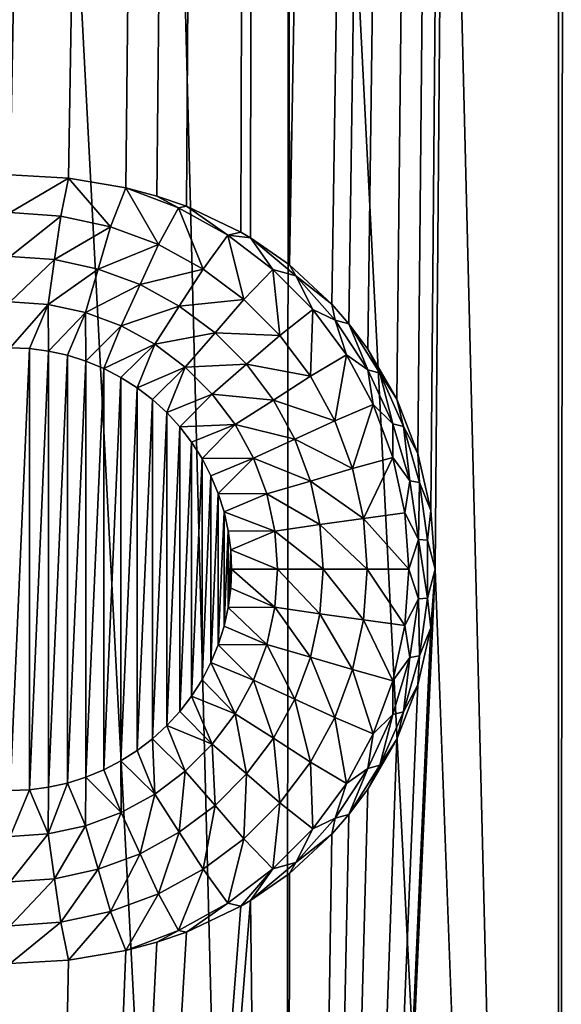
# Model space of a CAD drawing. Header units: millimetres. Extents: x -24 to 24, y 0 to 188.
# Tile 10 of 256: x 0.08 to 4.48, y 24.01 to 32.02. Entities that reach past the tile are written whole.
import ezdxf

# ---------------------------------------------------------------- set-up
doc = ezdxf.new("R2010")
doc.units = ezdxf.units.MM
doc.header["$LTSCALE"] = 58.620611
for name, color, linetype in [('143', 7, 'CONTINUOUS'), ('144', 7, 'CONTINUOUS'), ('145', 7, 'CONTINUOUS'), ('146', 7, 'CONTINUOUS'), ('31', 7, 'CONTINUOUS')]:
    doc.layers.add(name, color=color, linetype=linetype)

msp = doc.modelspace()

# ---------------------------------------------------------------- linework, layer by layer
at = {"layer": '143', "color": 7, "linetype": 'CONTINUOUS'}
for points in [[(0, 29.35, -24.6), (0.1569, 29.3431, -24.6), (0, 25.75, -24.6), (0, 29.35, -24.6)], [(0, 25.75, -24.6), (0.1569, 29.3431, -24.6), (0.1569, 25.7569, -24.6), (0, 25.75, -24.6)], [(0.1569, 29.3431, -24.6), (0.3127, 29.3226, -24.6), (0.1569, 25.7569, -24.6), (0.1569, 29.3431, -24.6)], [(0.1569, 25.7569, -24.6), (0.3127, 29.3226, -24.6), (0.3127, 25.7774, -24.6), (0.1569, 25.7569, -24.6)], [(0.3127, 29.3226, -24.6), (0.4661, 29.2886, -24.6), (0.3127, 25.7774, -24.6), (0.3127, 29.3226, -24.6)], [(0.3127, 25.7774, -24.6), (0.4661, 29.2886, -24.6), (0.4661, 25.8114, -24.6), (0.3127, 25.7774, -24.6)], [(0.4661, 29.2886, -24.6), (0.6159, 29.2413, -24.6), (0.4661, 25.8114, -24.6), (0.4661, 29.2886, -24.6)], [(0.4661, 25.8114, -24.6), (0.6159, 29.2413, -24.6), (0.6159, 25.8587, -24.6), (0.4661, 25.8114, -24.6)], [(0.6159, 29.2413, -24.6), (0.761, 29.1812, -24.6), (0.6159, 25.8587, -24.6), (0.6159, 29.2413, -24.6)], [(0.6159, 25.8587, -24.6), (0.761, 29.1812, -24.6), (0.761, 25.9188, -24.6), (0.6159, 25.8587, -24.6)], [(0.761, 29.1812, -24.6), (0.9004, 29.1086, -24.6), (0.761, 25.9188, -24.6), (0.761, 29.1812, -24.6)], [(0.761, 25.9188, -24.6), (0.9004, 29.1086, -24.6), (0.9004, 25.9914, -24.6), (0.761, 25.9188, -24.6)], [(0.9004, 29.1086, -24.6), (1.0329, 29.0242, -24.6), (0.9004, 25.9914, -24.6), (0.9004, 29.1086, -24.6)], [(0.9004, 25.9914, -24.6), (1.0329, 29.0242, -24.6), (1.0329, 26.0758, -24.6), (0.9004, 25.9914, -24.6)], [(1.0329, 29.0242, -24.6), (1.1575, 28.9285, -24.6), (1.0329, 26.0758, -24.6), (1.0329, 29.0242, -24.6)], [(1.0329, 26.0758, -24.6), (1.1575, 28.9285, -24.6), (1.1575, 26.1715, -24.6), (1.0329, 26.0758, -24.6)], [(1.1575, 28.9285, -24.6), (1.2733, 28.8223, -24.6), (1.1575, 26.1715, -24.6), (1.1575, 28.9285, -24.6)], [(1.1575, 26.1715, -24.6), (1.2733, 28.8223, -24.6), (1.2733, 26.2777, -24.6), (1.1575, 26.1715, -24.6)], [(1.2733, 28.8223, -24.6), (1.3793, 28.7065, -24.6), (1.2733, 26.2777, -24.6), (1.2733, 28.8223, -24.6)], [(1.2733, 26.2777, -24.6), (1.3793, 28.7065, -24.6), (1.3793, 26.3935, -24.6), (1.2733, 26.2777, -24.6)], [(1.3793, 28.7065, -24.6), (1.4749, 28.5818, -24.6), (1.3793, 26.3935, -24.6), (1.3793, 28.7065, -24.6)], [(1.3793, 26.3935, -24.6), (1.4749, 28.5818, -24.6), (1.4749, 26.5182, -24.6), (1.3793, 26.3935, -24.6)], [(1.4749, 28.5818, -24.6), (1.5593, 28.4492, -24.6), (1.4749, 26.5182, -24.6), (1.4749, 28.5818, -24.6)], [(1.4749, 26.5182, -24.6), (1.5593, 28.4492, -24.6), (1.5593, 26.6508, -24.6), (1.4749, 26.5182, -24.6)], [(1.5593, 28.4492, -24.6), (1.6318, 28.3098, -24.6), (1.5593, 26.6508, -24.6), (1.5593, 28.4492, -24.6)], [(1.5593, 26.6508, -24.6), (1.6318, 28.3098, -24.6), (1.6318, 26.7902, -24.6), (1.5593, 26.6508, -24.6)], [(1.6318, 28.3098, -24.6), (1.6918, 28.1647, -24.6), (1.6318, 26.7902, -24.6), (1.6318, 28.3098, -24.6)], [(1.6318, 26.7902, -24.6), (1.6918, 28.1647, -24.6), (1.6918, 26.9353, -24.6), (1.6318, 26.7902, -24.6)], [(1.6918, 28.1647, -24.6), (1.7389, 28.0148, -24.6), (1.6918, 26.9353, -24.6), (1.6918, 28.1647, -24.6)], [(1.6918, 26.9353, -24.6), (1.7389, 28.0148, -24.6), (1.7389, 27.0852, -24.6), (1.6918, 26.9353, -24.6)], [(1.7389, 28.0148, -24.6), (1.7729, 27.8613, -24.6), (1.7389, 27.0852, -24.6), (1.7389, 28.0148, -24.6)], [(1.7389, 27.0852, -24.6), (1.7729, 27.8613, -24.6), (1.7729, 27.2387, -24.6), (1.7389, 27.0852, -24.6)], [(1.7729, 27.8613, -24.6), (1.7932, 27.7059, -24.6), (1.7729, 27.2387, -24.6), (1.7729, 27.8613, -24.6)], [(1.7729, 27.2387, -24.6), (1.7932, 27.7059, -24.6), (1.7932, 27.3941, -24.6), (1.7729, 27.2387, -24.6)], [(1.7932, 27.7059, -24.6), (1.8, 27.55, -24.6), (1.7932, 27.3941, -24.6), (1.7932, 27.7059, -24.6)]]:
    msp.add_3dface(points, dxfattribs=at)
at = {"layer": '144', "color": 7, "linetype": 'CONTINUOUS'}
for points in [[(1.7932, 27.3941, -24.6), (1.8, 27.55, -24.6), (2.1516, 27.2406, -24.5766), (1.7932, 27.3941, -24.6)], [(2.1516, 27.2406, -24.5766), (1.8, 27.55, -24.6), (2.1738, 27.55, -24.5766), (2.1516, 27.2406, -24.5766)], [(2.1516, 27.2406, -24.5766), (2.1738, 27.55, -24.5766), (2.5169, 27.1881, -24.5066), (2.1516, 27.2406, -24.5766)], [(2.1738, 27.55, -24.5766), (2.5428, 27.55, -24.5066), (2.5169, 27.1881, -24.5066), (2.1738, 27.55, -24.5766)], [(2.5428, 27.55, -24.5066), (2.8707, 27.1373, -24.391), (2.5169, 27.1881, -24.5066), (2.5428, 27.55, -24.5066)], [(2.9002, 27.55, -24.391), (2.8707, 27.1373, -24.391), (2.5428, 27.55, -24.5066), (2.9002, 27.55, -24.391)], [(2.9002, 27.55, -24.391), (3.2075, 27.0919, -24.2318), (2.8707, 27.1373, -24.391), (2.9002, 27.55, -24.391)], [(3.24, 27.55, -24.2318), (3.2075, 27.0919, -24.2318), (2.9002, 27.55, -24.391), (3.24, 27.55, -24.2318)], [(1.7729, 27.2387, -24.6), (1.7932, 27.3941, -24.6), (2.1516, 27.2406, -24.5766), (1.7729, 27.2387, -24.6)], [(1.7389, 27.0852, -24.6), (1.7729, 27.2387, -24.6), (2.0857, 26.9376, -24.5766), (1.7389, 27.0852, -24.6)], [(2.0857, 26.9376, -24.5766), (1.7729, 27.2387, -24.6), (2.1516, 27.2406, -24.5766), (2.0857, 26.9376, -24.5766)], [(2.0857, 26.9376, -24.5766), (2.1516, 27.2406, -24.5766), (2.4398, 26.8336, -24.5066), (2.0857, 26.9376, -24.5766)], [(2.4398, 26.8336, -24.5066), (2.1516, 27.2406, -24.5766), (2.5169, 27.1881, -24.5066), (2.4398, 26.8336, -24.5066)], [(2.7827, 26.7329, -24.391), (2.4398, 26.8336, -24.5066), (2.5169, 27.1881, -24.5066), (2.7827, 26.7329, -24.391)], [(2.8707, 27.1373, -24.391), (2.7827, 26.7329, -24.391), (2.5169, 27.1881, -24.5066), (2.8707, 27.1373, -24.391)], [(2.8707, 27.1373, -24.391), (3.1105, 26.6431, -24.2318), (2.7827, 26.7329, -24.391), (2.8707, 27.1373, -24.391)], [(3.2075, 27.0919, -24.2318), (3.1105, 26.6431, -24.2318), (2.8707, 27.1373, -24.391), (3.2075, 27.0919, -24.2318)], [(1.6918, 26.9353, -24.6), (1.7389, 27.0852, -24.6), (2.0857, 26.9376, -24.5766), (1.6918, 26.9353, -24.6)], [(1.6318, 26.7902, -24.6), (1.6918, 26.9353, -24.6), (1.9773, 26.647, -24.5766), (1.6318, 26.7902, -24.6)], [(1.9773, 26.647, -24.5766), (1.6918, 26.9353, -24.6), (2.0857, 26.9376, -24.5766), (1.9773, 26.647, -24.5766)], [(1.9773, 26.647, -24.5766), (2.0857, 26.9376, -24.5766), (2.313, 26.4937, -24.5066), (1.9773, 26.647, -24.5766)], [(2.313, 26.4937, -24.5066), (2.0857, 26.9376, -24.5766), (2.4398, 26.8336, -24.5066), (2.313, 26.4937, -24.5066)], [(2.6381, 26.3452, -24.391), (2.313, 26.4937, -24.5066), (2.4398, 26.8336, -24.5066), (2.6381, 26.3452, -24.391)], [(2.7827, 26.7329, -24.391), (2.6381, 26.3452, -24.391), (2.4398, 26.8336, -24.5066), (2.7827, 26.7329, -24.391)], [(1.5593, 26.6508, -24.6), (1.6318, 26.7902, -24.6), (1.8287, 26.3748, -24.5766), (1.5593, 26.6508, -24.6)], [(1.8287, 26.3748, -24.5766), (1.6318, 26.7902, -24.6), (1.9773, 26.647, -24.5766), (1.8287, 26.3748, -24.5766)], [(2.7827, 26.7329, -24.391), (2.951, 26.2124, -24.2318), (2.6381, 26.3452, -24.391), (2.7827, 26.7329, -24.391)], [(3.1105, 26.6431, -24.2318), (2.951, 26.2124, -24.2318), (2.7827, 26.7329, -24.391), (3.1105, 26.6431, -24.2318)], [(1.4749, 26.5182, -24.6), (1.5593, 26.6508, -24.6), (1.8287, 26.3748, -24.5766), (1.4749, 26.5182, -24.6)], [(1.8287, 26.3748, -24.5766), (1.9773, 26.647, -24.5766), (2.1391, 26.1753, -24.5066), (1.8287, 26.3748, -24.5766)], [(2.1391, 26.1753, -24.5066), (1.9773, 26.647, -24.5766), (2.313, 26.4937, -24.5066), (2.1391, 26.1753, -24.5066)], [(1.3793, 26.3935, -24.6), (1.4749, 26.5182, -24.6), (1.6428, 26.1265, -24.5766), (1.3793, 26.3935, -24.6)], [(1.6428, 26.1265, -24.5766), (1.4749, 26.5182, -24.6), (1.8287, 26.3748, -24.5766), (1.6428, 26.1265, -24.5766)], [(2.4398, 25.982, -24.391), (2.1391, 26.1753, -24.5066), (2.313, 26.4937, -24.5066), (2.4398, 25.982, -24.391)], [(2.6381, 26.3452, -24.391), (2.4398, 25.982, -24.391), (2.313, 26.4937, -24.5066), (2.6381, 26.3452, -24.391)], [(1.2733, 26.2777, -24.6), (1.3793, 26.3935, -24.6), (1.6428, 26.1265, -24.5766), (1.2733, 26.2777, -24.6)], [(1.6428, 26.1265, -24.5766), (1.8287, 26.3748, -24.5766), (1.9217, 25.8848, -24.5066), (1.6428, 26.1265, -24.5766)], [(1.9217, 25.8848, -24.5066), (1.8287, 26.3748, -24.5766), (2.1391, 26.1753, -24.5066), (1.9217, 25.8848, -24.5066)], [(2.6381, 26.3452, -24.391), (2.7323, 25.8086, -24.2318), (2.4398, 25.982, -24.391), (2.6381, 26.3452, -24.391)], [(2.951, 26.2124, -24.2318), (2.7323, 25.8086, -24.2318), (2.6381, 26.3452, -24.391), (2.951, 26.2124, -24.2318)], [(1.1575, 26.1715, -24.6), (1.2733, 26.2777, -24.6), (1.4235, 25.9072, -24.5766), (1.1575, 26.1715, -24.6)], [(1.4235, 25.9072, -24.5766), (1.2733, 26.2777, -24.6), (1.6428, 26.1265, -24.5766), (1.4235, 25.9072, -24.5766)], [(2.1918, 25.6508, -24.391), (1.9217, 25.8848, -24.5066), (2.1391, 26.1753, -24.5066), (2.1918, 25.6508, -24.391)], [(2.4398, 25.982, -24.391), (2.1918, 25.6508, -24.391), (2.1391, 26.1753, -24.5066), (2.4398, 25.982, -24.391)], [(1.0329, 26.0758, -24.6), (1.1575, 26.1715, -24.6), (1.1752, 25.7213, -24.5766), (1.0329, 26.0758, -24.6)], [(1.1752, 25.7213, -24.5766), (1.1575, 26.1715, -24.6), (1.4235, 25.9072, -24.5766), (1.1752, 25.7213, -24.5766)], [(1.4235, 25.9072, -24.5766), (1.6428, 26.1265, -24.5766), (1.6652, 25.6283, -24.5066), (1.4235, 25.9072, -24.5766)], [(1.6652, 25.6283, -24.5066), (1.6428, 26.1265, -24.5766), (1.9217, 25.8848, -24.5066), (1.6652, 25.6283, -24.5066)], [(0.9004, 25.9914, -24.6), (1.0329, 26.0758, -24.6), (1.1752, 25.7213, -24.5766), (0.9004, 25.9914, -24.6)], [(0.761, 25.9188, -24.6), (0.9004, 25.9914, -24.6), (0.903, 25.5727, -24.5766), (0.761, 25.9188, -24.6)], [(0.903, 25.5727, -24.5766), (0.9004, 25.9914, -24.6), (1.1752, 25.7213, -24.5766), (0.903, 25.5727, -24.5766)], [(2.4398, 25.982, -24.391), (2.4586, 25.4398, -24.2318), (2.1918, 25.6508, -24.391), (2.4398, 25.982, -24.391)], [(2.7323, 25.8086, -24.2318), (2.4586, 25.4398, -24.2318), (2.4398, 25.982, -24.391), (2.7323, 25.8086, -24.2318)], [(0.4661, 25.8114, -24.6), (0.6159, 25.8587, -24.6), (0.6124, 25.4643, -24.5766), (0.4661, 25.8114, -24.6)], [(0.6124, 25.4643, -24.5766), (0.6159, 25.8587, -24.6), (0.903, 25.5727, -24.5766), (0.6124, 25.4643, -24.5766)], [(0.6159, 25.8587, -24.6), (0.761, 25.9188, -24.6), (0.903, 25.5727, -24.5766), (0.6159, 25.8587, -24.6)], [(1.1752, 25.7213, -24.5766), (1.4235, 25.9072, -24.5766), (1.3747, 25.4109, -24.5066), (1.1752, 25.7213, -24.5766)], [(1.3747, 25.4109, -24.5066), (1.4235, 25.9072, -24.5766), (1.6652, 25.6283, -24.5066), (1.3747, 25.4109, -24.5066)], [(1.8992, 25.3582, -24.391), (1.6652, 25.6283, -24.5066), (1.9217, 25.8848, -24.5066), (1.8992, 25.3582, -24.391)], [(2.1918, 25.6508, -24.391), (1.8992, 25.3582, -24.391), (1.9217, 25.8848, -24.5066), (2.1918, 25.6508, -24.391)], [(0.1569, 25.7569, -24.6), (0.3127, 25.7774, -24.6), (0.3094, 25.3984, -24.5766), (0.1569, 25.7569, -24.6)], [(0.3127, 25.7774, -24.6), (0.4661, 25.8114, -24.6), (0.3094, 25.3984, -24.5766), (0.3127, 25.7774, -24.6)], [(0.3094, 25.3984, -24.5766), (0.4661, 25.8114, -24.6), (0.6124, 25.4643, -24.5766), (0.3094, 25.3984, -24.5766)], [(0, 25.75, -24.6), (0.1569, 25.7569, -24.6), (0, 25.3762, -24.5766), (0, 25.75, -24.6)], [(0, 25.3762, -24.5766), (0.1569, 25.7569, -24.6), (0.3094, 25.3984, -24.5766), (0, 25.3762, -24.5766)], [(0.903, 25.5727, -24.5766), (1.1752, 25.7213, -24.5766), (1.0563, 25.237, -24.5066), (0.903, 25.5727, -24.5766)], [(1.0563, 25.237, -24.5066), (1.1752, 25.7213, -24.5766), (1.3747, 25.4109, -24.5066), (1.0563, 25.237, -24.5066)], [(1.568, 25.1102, -24.391), (1.3747, 25.4109, -24.5066), (1.6652, 25.6283, -24.5066), (1.568, 25.1102, -24.391)], [(1.8992, 25.3582, -24.391), (1.568, 25.1102, -24.391), (1.6652, 25.6283, -24.5066), (1.8992, 25.3582, -24.391)], [(2.1918, 25.6508, -24.391), (2.1356, 25.1134, -24.2318), (1.8992, 25.3582, -24.391), (2.1918, 25.6508, -24.391)], [(2.4586, 25.4398, -24.2318), (2.1356, 25.1134, -24.2318), (2.1918, 25.6508, -24.391), (2.4586, 25.4398, -24.2318)], [(0.6124, 25.4643, -24.5766), (0.903, 25.5727, -24.5766), (0.7164, 25.1102, -24.5066), (0.6124, 25.4643, -24.5766)], [(0.7164, 25.1102, -24.5066), (0.903, 25.5727, -24.5766), (1.0563, 25.237, -24.5066), (0.7164, 25.1102, -24.5066)], [(0.3094, 25.3984, -24.5766), (0.6124, 25.4643, -24.5766), (0.3619, 25.0331, -24.5066), (0.3094, 25.3984, -24.5766)], [(0.3619, 25.0331, -24.5066), (0.6124, 25.4643, -24.5766), (0.7164, 25.1102, -24.5066), (0.3619, 25.0331, -24.5066)], [(0, 25.3762, -24.5766), (0.3094, 25.3984, -24.5766), (0, 25.0072, -24.5066), (0, 25.3762, -24.5766)], [(0, 25.0072, -24.5066), (0.3094, 25.3984, -24.5766), (0.3619, 25.0331, -24.5066), (0, 25.0072, -24.5066)], [(1.2048, 24.9119, -24.391), (1.0563, 25.237, -24.5066), (1.3747, 25.4109, -24.5066), (1.2048, 24.9119, -24.391)], [(1.568, 25.1102, -24.391), (1.2048, 24.9119, -24.391), (1.3747, 25.4109, -24.5066), (1.568, 25.1102, -24.391)], [(1.8992, 25.3582, -24.391), (1.7697, 24.836, -24.2318), (1.568, 25.1102, -24.391), (1.8992, 25.3582, -24.391)], [(2.1356, 25.1134, -24.2318), (1.7697, 24.836, -24.2318), (1.8992, 25.3582, -24.391), (2.1356, 25.1134, -24.2318)], [(0.8171, 24.7673, -24.391), (0.7164, 25.1102, -24.5066), (1.0563, 25.237, -24.5066), (0.8171, 24.7673, -24.391)], [(1.2048, 24.9119, -24.391), (0.8171, 24.7673, -24.391), (1.0563, 25.237, -24.5066), (1.2048, 24.9119, -24.391)], [(0.4127, 24.6793, -24.391), (0.3619, 25.0331, -24.5066), (0.7164, 25.1102, -24.5066), (0.4127, 24.6793, -24.391)], [(0.8171, 24.7673, -24.391), (0.4127, 24.6793, -24.391), (0.7164, 25.1102, -24.5066), (0.8171, 24.7673, -24.391)], [(1.568, 25.1102, -24.391), (1.3682, 24.613, -24.2318), (1.2048, 24.9119, -24.391), (1.568, 25.1102, -24.391)], [(1.7697, 24.836, -24.2318), (1.3682, 24.613, -24.2318), (1.568, 25.1102, -24.391), (1.7697, 24.836, -24.2318)], [(0.4127, 24.6793, -24.391), (0, 24.6498, -24.391), (0.3619, 25.0331, -24.5066), (0.4127, 24.6793, -24.391)], [(0, 24.6498, -24.391), (0, 25.0072, -24.5066), (0.3619, 25.0331, -24.5066), (0, 24.6498, -24.391)], [(1.2048, 24.9119, -24.391), (0.9392, 24.4491, -24.2318), (0.8171, 24.7673, -24.391), (1.2048, 24.9119, -24.391)], [(1.3682, 24.613, -24.2318), (0.9392, 24.4491, -24.2318), (1.2048, 24.9119, -24.391), (1.3682, 24.613, -24.2318)], [(0.8171, 24.7673, -24.391), (0.4759, 24.3704, -24.2453), (0.4127, 24.6793, -24.391), (0.8171, 24.7673, -24.391)], [(0.9392, 24.4491, -24.2318), (0.4759, 24.3704, -24.2453), (0.8171, 24.7673, -24.391), (0.9392, 24.4491, -24.2318)], [(0.4759, 24.3704, -24.2453), (0, 24.3438, -24.25), (0.4127, 24.6793, -24.391), (0.4759, 24.3704, -24.2453)], [(0.4127, 24.6793, -24.391), (0, 24.3438, -24.25), (0, 24.6498, -24.391), (0.4127, 24.6793, -24.391)]]:
    msp.add_3dface(points, dxfattribs=at)
at = {"layer": '145', "color": 7, "linetype": 'CONTINUOUS'}
for points in [[(0, 30.7562, -24.25), (0.4759, 30.7296, -24.2453), (0, 30.4502, -24.391), (0, 30.7562, -24.25)], [(0, 30.4502, -24.391), (0.4759, 30.7296, -24.2453), (0.4127, 30.4207, -24.391), (0, 30.4502, -24.391)], [(0.4127, 30.4207, -24.391), (0.4759, 30.7296, -24.2453), (0.8171, 30.3327, -24.391), (0.4127, 30.4207, -24.391)], [(0.4759, 30.7296, -24.2453), (0.9392, 30.6509, -24.2318), (0.8171, 30.3327, -24.391), (0.4759, 30.7296, -24.2453)], [(0.8171, 30.3327, -24.391), (0.9392, 30.6509, -24.2318), (1.2048, 30.1881, -24.391), (0.8171, 30.3327, -24.391)], [(1.2048, 30.1881, -24.391), (0.9392, 30.6509, -24.2318), (1.3682, 30.487, -24.2318), (1.2048, 30.1881, -24.391)], [(0, 30.4502, -24.391), (0.4127, 30.4207, -24.391), (0, 30.0928, -24.5066), (0, 30.4502, -24.391)], [(0.4127, 30.4207, -24.391), (0.3619, 30.0669, -24.5066), (0, 30.0928, -24.5066), (0.4127, 30.4207, -24.391)], [(0.4127, 30.4207, -24.391), (0.8171, 30.3327, -24.391), (0.3619, 30.0669, -24.5066), (0.4127, 30.4207, -24.391)], [(1.568, 29.9898, -24.391), (1.2048, 30.1881, -24.391), (1.3682, 30.487, -24.2318), (1.568, 29.9898, -24.391)], [(1.7697, 30.264, -24.2318), (1.568, 29.9898, -24.391), (1.3682, 30.487, -24.2318), (1.7697, 30.264, -24.2318)], [(0.8171, 30.3327, -24.391), (0.7164, 29.9898, -24.5066), (0.3619, 30.0669, -24.5066), (0.8171, 30.3327, -24.391)], [(0.8171, 30.3327, -24.391), (1.2048, 30.1881, -24.391), (0.7164, 29.9898, -24.5066), (0.8171, 30.3327, -24.391)], [(1.8992, 29.7418, -24.391), (1.568, 29.9898, -24.391), (1.7697, 30.264, -24.2318), (1.8992, 29.7418, -24.391)], [(2.1356, 29.9866, -24.2318), (1.8992, 29.7418, -24.391), (1.7697, 30.264, -24.2318), (2.1356, 29.9866, -24.2318)], [(1.2048, 30.1881, -24.391), (1.0563, 29.863, -24.5066), (0.7164, 29.9898, -24.5066), (1.2048, 30.1881, -24.391)], [(1.2048, 30.1881, -24.391), (1.568, 29.9898, -24.391), (1.0563, 29.863, -24.5066), (1.2048, 30.1881, -24.391)], [(0.3619, 30.0669, -24.5066), (0, 29.7238, -24.5766), (0, 30.0928, -24.5066), (0.3619, 30.0669, -24.5066)], [(0.3094, 29.7016, -24.5766), (0, 29.7238, -24.5766), (0.3619, 30.0669, -24.5066), (0.3094, 29.7016, -24.5766)], [(0.7164, 29.9898, -24.5066), (0.3094, 29.7016, -24.5766), (0.3619, 30.0669, -24.5066), (0.7164, 29.9898, -24.5066)], [(0.6124, 29.6357, -24.5766), (0.3094, 29.7016, -24.5766), (0.7164, 29.9898, -24.5066), (0.6124, 29.6357, -24.5766)], [(1.0563, 29.863, -24.5066), (0.6124, 29.6357, -24.5766), (0.7164, 29.9898, -24.5066), (1.0563, 29.863, -24.5066)], [(1.568, 29.9898, -24.391), (1.3747, 29.6891, -24.5066), (1.0563, 29.863, -24.5066), (1.568, 29.9898, -24.391)], [(1.568, 29.9898, -24.391), (1.8992, 29.7418, -24.391), (1.3747, 29.6891, -24.5066), (1.568, 29.9898, -24.391)], [(2.1918, 29.4492, -24.391), (1.8992, 29.7418, -24.391), (2.1356, 29.9866, -24.2318), (2.1918, 29.4492, -24.391)], [(2.4586, 29.6602, -24.2318), (2.1918, 29.4492, -24.391), (2.1356, 29.9866, -24.2318), (2.4586, 29.6602, -24.2318)], [(0.903, 29.5273, -24.5766), (0.6124, 29.6357, -24.5766), (1.0563, 29.863, -24.5066), (0.903, 29.5273, -24.5766)], [(1.3747, 29.6891, -24.5066), (0.903, 29.5273, -24.5766), (1.0563, 29.863, -24.5066), (1.3747, 29.6891, -24.5066)], [(0.3094, 29.7016, -24.5766), (0, 29.35, -24.6), (0, 29.7238, -24.5766), (0.3094, 29.7016, -24.5766)], [(0.1569, 29.3431, -24.6), (0, 29.35, -24.6), (0.3094, 29.7016, -24.5766), (0.1569, 29.3431, -24.6)], [(0.3127, 29.3226, -24.6), (0.1569, 29.3431, -24.6), (0.3094, 29.7016, -24.5766), (0.3127, 29.3226, -24.6)], [(0.6124, 29.6357, -24.5766), (0.3127, 29.3226, -24.6), (0.3094, 29.7016, -24.5766), (0.6124, 29.6357, -24.5766)], [(1.8992, 29.7418, -24.391), (1.6652, 29.4717, -24.5066), (1.3747, 29.6891, -24.5066), (1.8992, 29.7418, -24.391)], [(1.8992, 29.7418, -24.391), (2.1918, 29.4492, -24.391), (1.6652, 29.4717, -24.5066), (1.8992, 29.7418, -24.391)], [(0.4661, 29.2886, -24.6), (0.3127, 29.3226, -24.6), (0.6124, 29.6357, -24.5766), (0.4661, 29.2886, -24.6)], [(0.6159, 29.2413, -24.6), (0.4661, 29.2886, -24.6), (0.6124, 29.6357, -24.5766), (0.6159, 29.2413, -24.6)], [(0.903, 29.5273, -24.5766), (0.6159, 29.2413, -24.6), (0.6124, 29.6357, -24.5766), (0.903, 29.5273, -24.5766)], [(1.1752, 29.3787, -24.5766), (0.903, 29.5273, -24.5766), (1.3747, 29.6891, -24.5066), (1.1752, 29.3787, -24.5766)], [(1.6652, 29.4717, -24.5066), (1.1752, 29.3787, -24.5766), (1.3747, 29.6891, -24.5066), (1.6652, 29.4717, -24.5066)], [(2.4398, 29.118, -24.391), (2.1918, 29.4492, -24.391), (2.4586, 29.6602, -24.2318), (2.4398, 29.118, -24.391)], [(2.7323, 29.2914, -24.2318), (2.4398, 29.118, -24.391), (2.4586, 29.6602, -24.2318), (2.7323, 29.2914, -24.2318)], [(0.761, 29.1812, -24.6), (0.6159, 29.2413, -24.6), (0.903, 29.5273, -24.5766), (0.761, 29.1812, -24.6)], [(1.1752, 29.3787, -24.5766), (0.761, 29.1812, -24.6), (0.903, 29.5273, -24.5766), (1.1752, 29.3787, -24.5766)], [(1.4235, 29.1928, -24.5766), (1.1752, 29.3787, -24.5766), (1.6652, 29.4717, -24.5066), (1.4235, 29.1928, -24.5766)], [(1.9217, 29.2152, -24.5066), (1.4235, 29.1928, -24.5766), (1.6652, 29.4717, -24.5066), (1.9217, 29.2152, -24.5066)], [(2.1918, 29.4492, -24.391), (1.9217, 29.2152, -24.5066), (1.6652, 29.4717, -24.5066), (2.1918, 29.4492, -24.391)], [(0.9004, 29.1086, -24.6), (0.761, 29.1812, -24.6), (1.1752, 29.3787, -24.5766), (0.9004, 29.1086, -24.6)], [(1.0329, 29.0242, -24.6), (0.9004, 29.1086, -24.6), (1.1752, 29.3787, -24.5766), (1.0329, 29.0242, -24.6)], [(1.4235, 29.1928, -24.5766), (1.0329, 29.0242, -24.6), (1.1752, 29.3787, -24.5766), (1.4235, 29.1928, -24.5766)], [(2.1918, 29.4492, -24.391), (2.4398, 29.118, -24.391), (1.9217, 29.2152, -24.5066), (2.1918, 29.4492, -24.391)], [(2.6381, 28.7548, -24.391), (2.4398, 29.118, -24.391), (2.7323, 29.2914, -24.2318), (2.6381, 28.7548, -24.391)], [(2.951, 28.8876, -24.2318), (2.6381, 28.7548, -24.391), (2.7323, 29.2914, -24.2318), (2.951, 28.8876, -24.2318)], [(1.1575, 28.9285, -24.6), (1.0329, 29.0242, -24.6), (1.4235, 29.1928, -24.5766), (1.1575, 28.9285, -24.6)], [(1.2733, 28.8223, -24.6), (1.1575, 28.9285, -24.6), (1.4235, 29.1928, -24.5766), (1.2733, 28.8223, -24.6)], [(1.6428, 28.9735, -24.5766), (1.2733, 28.8223, -24.6), (1.4235, 29.1928, -24.5766), (1.6428, 28.9735, -24.5766)], [(1.6428, 28.9735, -24.5766), (1.4235, 29.1928, -24.5766), (1.9217, 29.2152, -24.5066), (1.6428, 28.9735, -24.5766)], [(2.1391, 28.9247, -24.5066), (1.6428, 28.9735, -24.5766), (1.9217, 29.2152, -24.5066), (2.1391, 28.9247, -24.5066)], [(2.4398, 29.118, -24.391), (2.1391, 28.9247, -24.5066), (1.9217, 29.2152, -24.5066), (2.4398, 29.118, -24.391)], [(2.4398, 29.118, -24.391), (2.6381, 28.7548, -24.391), (2.1391, 28.9247, -24.5066), (2.4398, 29.118, -24.391)], [(1.3793, 28.7065, -24.6), (1.2733, 28.8223, -24.6), (1.6428, 28.9735, -24.5766), (1.3793, 28.7065, -24.6)], [(1.8287, 28.7252, -24.5766), (1.3793, 28.7065, -24.6), (1.6428, 28.9735, -24.5766), (1.8287, 28.7252, -24.5766)], [(1.8287, 28.7252, -24.5766), (1.6428, 28.9735, -24.5766), (2.1391, 28.9247, -24.5066), (1.8287, 28.7252, -24.5766)], [(2.313, 28.6063, -24.5066), (1.8287, 28.7252, -24.5766), (2.1391, 28.9247, -24.5066), (2.313, 28.6063, -24.5066)], [(2.6381, 28.7548, -24.391), (2.313, 28.6063, -24.5066), (2.1391, 28.9247, -24.5066), (2.6381, 28.7548, -24.391)], [(2.7827, 28.3671, -24.391), (2.6381, 28.7548, -24.391), (2.951, 28.8876, -24.2318), (2.7827, 28.3671, -24.391)], [(3.1105, 28.4569, -24.2318), (2.7827, 28.3671, -24.391), (2.951, 28.8876, -24.2318), (3.1105, 28.4569, -24.2318)], [(2.6381, 28.7548, -24.391), (2.7827, 28.3671, -24.391), (2.313, 28.6063, -24.5066), (2.6381, 28.7548, -24.391)], [(1.4749, 28.5818, -24.6), (1.3793, 28.7065, -24.6), (1.8287, 28.7252, -24.5766), (1.4749, 28.5818, -24.6)], [(1.5593, 28.4492, -24.6), (1.4749, 28.5818, -24.6), (1.8287, 28.7252, -24.5766), (1.5593, 28.4492, -24.6)], [(1.9773, 28.453, -24.5766), (1.5593, 28.4492, -24.6), (1.8287, 28.7252, -24.5766), (1.9773, 28.453, -24.5766)], [(1.9773, 28.453, -24.5766), (1.8287, 28.7252, -24.5766), (2.313, 28.6063, -24.5066), (1.9773, 28.453, -24.5766)], [(2.4398, 28.2664, -24.5066), (1.9773, 28.453, -24.5766), (2.313, 28.6063, -24.5066), (2.4398, 28.2664, -24.5066)], [(2.7827, 28.3671, -24.391), (2.4398, 28.2664, -24.5066), (2.313, 28.6063, -24.5066), (2.7827, 28.3671, -24.391)], [(1.6318, 28.3098, -24.6), (1.5593, 28.4492, -24.6), (1.9773, 28.453, -24.5766), (1.6318, 28.3098, -24.6)], [(1.6918, 28.1647, -24.6), (1.6318, 28.3098, -24.6), (1.9773, 28.453, -24.5766), (1.6918, 28.1647, -24.6)], [(2.0857, 28.1624, -24.5766), (1.6918, 28.1647, -24.6), (1.9773, 28.453, -24.5766), (2.0857, 28.1624, -24.5766)], [(2.0857, 28.1624, -24.5766), (1.9773, 28.453, -24.5766), (2.4398, 28.2664, -24.5066), (2.0857, 28.1624, -24.5766)], [(2.8707, 27.9627, -24.391), (2.7827, 28.3671, -24.391), (3.1105, 28.4569, -24.2318), (2.8707, 27.9627, -24.391)], [(3.2075, 28.0081, -24.2318), (2.8707, 27.9627, -24.391), (3.1105, 28.4569, -24.2318), (3.2075, 28.0081, -24.2318)], [(2.7827, 28.3671, -24.391), (2.8707, 27.9627, -24.391), (2.4398, 28.2664, -24.5066), (2.7827, 28.3671, -24.391)], [(2.5169, 27.9119, -24.5066), (2.0857, 28.1624, -24.5766), (2.4398, 28.2664, -24.5066), (2.5169, 27.9119, -24.5066)], [(2.8707, 27.9627, -24.391), (2.5169, 27.9119, -24.5066), (2.4398, 28.2664, -24.5066), (2.8707, 27.9627, -24.391)], [(1.7389, 28.0148, -24.6), (1.6918, 28.1647, -24.6), (2.0857, 28.1624, -24.5766), (1.7389, 28.0148, -24.6)], [(2.1516, 27.8594, -24.5766), (1.7389, 28.0148, -24.6), (2.0857, 28.1624, -24.5766), (2.1516, 27.8594, -24.5766)], [(2.1516, 27.8594, -24.5766), (2.0857, 28.1624, -24.5766), (2.5169, 27.9119, -24.5066), (2.1516, 27.8594, -24.5766)], [(1.7729, 27.8613, -24.6), (1.7389, 28.0148, -24.6), (2.1516, 27.8594, -24.5766), (1.7729, 27.8613, -24.6)], [(2.8707, 27.9627, -24.391), (2.9002, 27.55, -24.391), (2.5169, 27.9119, -24.5066), (2.8707, 27.9627, -24.391)], [(3.24, 27.55, -24.2318), (2.8707, 27.9627, -24.391), (3.2075, 28.0081, -24.2318), (3.24, 27.55, -24.2318)], [(3.24, 27.55, -24.2318), (2.9002, 27.55, -24.391), (2.8707, 27.9627, -24.391), (3.24, 27.55, -24.2318)], [(1.7932, 27.7059, -24.6), (1.7729, 27.8613, -24.6), (2.1516, 27.8594, -24.5766), (1.7932, 27.7059, -24.6)], [(2.1738, 27.55, -24.5766), (1.7932, 27.7059, -24.6), (2.1516, 27.8594, -24.5766), (2.1738, 27.55, -24.5766)], [(2.5428, 27.55, -24.5066), (2.1516, 27.8594, -24.5766), (2.5169, 27.9119, -24.5066), (2.5428, 27.55, -24.5066)], [(2.5428, 27.55, -24.5066), (2.1738, 27.55, -24.5766), (2.1516, 27.8594, -24.5766), (2.5428, 27.55, -24.5066)], [(2.9002, 27.55, -24.391), (2.5428, 27.55, -24.5066), (2.5169, 27.9119, -24.5066), (2.9002, 27.55, -24.391)], [(1.8, 27.55, -24.6), (1.7932, 27.7059, -24.6), (2.1738, 27.55, -24.5766), (1.8, 27.55, -24.6)]]:
    msp.add_3dface(points, dxfattribs=at)
at = {"layer": '146', "color": 7, "linetype": 'CONTINUOUS'}
for points in [[(0.9392, 30.6509, -24.2318), (1.1935, 30.583, -24.2206), (1.3682, 30.487, -24.2318), (0.9392, 30.6509, -24.2318)], [(1.1935, 30.583, -24.2206), (1.4334, 30.4999, -24.2076), (1.3682, 30.487, -24.2318), (1.1935, 30.583, -24.2206)], [(1.4334, 30.4999, -24.2076), (1.7697, 30.264, -24.2318), (1.3682, 30.487, -24.2318), (1.4334, 30.4999, -24.2076)], [(1.4334, 30.4999, -24.2076), (1.875, 30.2898, -24.1774), (1.7697, 30.264, -24.2318), (1.4334, 30.4999, -24.2076)], [(1.875, 30.2898, -24.1774), (1.9521, 30.2443, -24.1713), (1.7697, 30.264, -24.2318), (1.875, 30.2898, -24.1774)], [(1.9521, 30.2443, -24.1713), (2.1356, 29.9866, -24.2318), (1.7697, 30.264, -24.2318), (1.9521, 30.2443, -24.1713)], [(1.9521, 30.2443, -24.1713), (2.2688, 30.0237, -24.1436), (2.3206, 29.9341, -24.1714), (1.9521, 30.2443, -24.1713)], [(2.1356, 29.9866, -24.2318), (1.9521, 30.2443, -24.1713), (2.3206, 29.9341, -24.1714), (2.1356, 29.9866, -24.2318)], [(2.2688, 30.0237, -24.1436), (2.6138, 29.7053, -24.1087), (2.3206, 29.9341, -24.1714), (2.2688, 30.0237, -24.1436)], [(2.4586, 29.6602, -24.2318), (2.1356, 29.9866, -24.2318), (2.3206, 29.9341, -24.1714), (2.4586, 29.6602, -24.2318)], [(2.6138, 29.7053, -24.1087), (2.6413, 29.5731, -24.1714), (2.3206, 29.9341, -24.1714), (2.6138, 29.7053, -24.1087)], [(2.6413, 29.5731, -24.1714), (2.4586, 29.6602, -24.2318), (2.3206, 29.9341, -24.1714), (2.6413, 29.5731, -24.1714)], [(2.6138, 29.7053, -24.1087), (2.7531, 29.545, -24.0932), (2.6413, 29.5731, -24.1714), (2.6138, 29.7053, -24.1087)], [(2.7323, 29.2914, -24.2318), (2.4586, 29.6602, -24.2318), (2.6413, 29.5731, -24.1714), (2.7323, 29.2914, -24.2318)], [(2.7531, 29.545, -24.0932), (2.9063, 29.1695, -24.1714), (2.6413, 29.5731, -24.1714), (2.7531, 29.545, -24.0932)], [(2.9063, 29.1695, -24.1714), (2.7323, 29.2914, -24.2318), (2.6413, 29.5731, -24.1714), (2.9063, 29.1695, -24.1714)], [(2.7531, 29.545, -24.0932), (2.9061, 29.3394, -24.0752), (3.003, 29.1433, -24.0938), (2.7531, 29.545, -24.0932)], [(2.9063, 29.1695, -24.1714), (2.7531, 29.545, -24.0932), (3.003, 29.1433, -24.0938), (2.9063, 29.1695, -24.1714)], [(2.9061, 29.3394, -24.0752), (3.1409, 28.9321, -24.0457), (3.003, 29.1433, -24.0938), (2.9061, 29.3394, -24.0752)], [(2.951, 28.8876, -24.2318), (2.7323, 29.2914, -24.2318), (2.9063, 29.1695, -24.1714), (2.951, 28.8876, -24.2318)], [(3.1101, 28.7318, -24.1714), (2.951, 28.8876, -24.2318), (2.9063, 29.1695, -24.1714), (3.1101, 28.7318, -24.1714)], [(3.1101, 28.7318, -24.1714), (2.9063, 29.1695, -24.1714), (3.003, 29.1433, -24.0938), (3.1101, 28.7318, -24.1714)], [(3.1409, 28.9321, -24.0457), (3.1953, 28.7107, -24.0938), (3.003, 29.1433, -24.0938), (3.1409, 28.9321, -24.0457)], [(3.1953, 28.7107, -24.0938), (3.1101, 28.7318, -24.1714), (3.003, 29.1433, -24.0938), (3.1953, 28.7107, -24.0938)], [(3.1409, 28.9321, -24.0457), (3.3131, 28.4914, -24.0226), (3.1953, 28.7107, -24.0938), (3.1409, 28.9321, -24.0457)], [(3.1105, 28.4569, -24.2318), (2.951, 28.8876, -24.2318), (3.1101, 28.7318, -24.1714), (3.1105, 28.4569, -24.2318)], [(3.2484, 28.2692, -24.1714), (3.1105, 28.4569, -24.2318), (3.1101, 28.7318, -24.1714), (3.2484, 28.2692, -24.1714)], [(3.2484, 28.2692, -24.1714), (3.1101, 28.7318, -24.1714), (3.1953, 28.7107, -24.0938), (3.2484, 28.2692, -24.1714)], [(3.3131, 28.4914, -24.0226), (3.3255, 28.2555, -24.0938), (3.1953, 28.7107, -24.0938), (3.3131, 28.4914, -24.0226)], [(3.3255, 28.2555, -24.0938), (3.2484, 28.2692, -24.1714), (3.1953, 28.7107, -24.0938), (3.3255, 28.2555, -24.0938)], [(3.2075, 28.0081, -24.2318), (3.1105, 28.4569, -24.2318), (3.2484, 28.2692, -24.1714), (3.2075, 28.0081, -24.2318)], [(3.3131, 28.4914, -24.0226), (3.4185, 28.0269, -24.0078), (3.3255, 28.2555, -24.0938), (3.3131, 28.4914, -24.0226)], [(3.3183, 27.7914, -24.1714), (3.2075, 28.0081, -24.2318), (3.2484, 28.2692, -24.1714), (3.3183, 27.7914, -24.1714)], [(3.3183, 27.7914, -24.1714), (3.2484, 28.2692, -24.1714), (3.3255, 28.2555, -24.0938), (3.3183, 27.7914, -24.1714)], [(3.3913, 27.7867, -24.0938), (3.3183, 27.7914, -24.1714), (3.3255, 28.2555, -24.0938), (3.3913, 27.7867, -24.0938)], [(3.4185, 28.0269, -24.0078), (3.3913, 27.7867, -24.0938), (3.3255, 28.2555, -24.0938), (3.4185, 28.0269, -24.0078)], [(3.4185, 28.0269, -24.0078), (3.4539, 27.55, -24.0028), (3.3913, 27.7867, -24.0938), (3.4185, 28.0269, -24.0078)], [(3.24, 27.55, -24.2318), (3.2075, 28.0081, -24.2318), (3.3183, 27.7914, -24.1714), (3.24, 27.55, -24.2318)], [(3.3183, 27.3086, -24.1714), (3.24, 27.55, -24.2318), (3.3183, 27.7914, -24.1714), (3.3183, 27.3086, -24.1714)], [(3.3183, 27.3086, -24.1714), (3.3183, 27.7914, -24.1714), (3.3913, 27.3133, -24.0938), (3.3183, 27.3086, -24.1714)], [(3.3913, 27.3133, -24.0938), (3.3183, 27.7914, -24.1714), (3.3913, 27.7867, -24.0938), (3.3913, 27.3133, -24.0938)], [(3.4539, 27.55, -24.0028), (3.3913, 27.3133, -24.0938), (3.3913, 27.7867, -24.0938), (3.4539, 27.55, -24.0028)], [(3.2075, 27.0919, -24.2318), (3.24, 27.55, -24.2318), (3.3183, 27.3086, -24.1714), (3.2075, 27.0919, -24.2318)], [(3.4539, 27.55, -24.0028), (3.4185, 27.0731, -24.0078), (3.3913, 27.3133, -24.0938), (3.4539, 27.55, -24.0028)], [(3.2484, 26.8308, -24.1714), (3.2075, 27.0919, -24.2318), (3.3183, 27.3086, -24.1714), (3.2484, 26.8308, -24.1714)], [(3.2484, 26.8308, -24.1714), (3.3183, 27.3086, -24.1714), (3.3255, 26.8445, -24.0938), (3.2484, 26.8308, -24.1714)], [(3.3255, 26.8445, -24.0938), (3.3183, 27.3086, -24.1714), (3.3913, 27.3133, -24.0938), (3.3255, 26.8445, -24.0938)], [(3.4185, 27.0731, -24.0078), (3.3255, 26.8445, -24.0938), (3.3913, 27.3133, -24.0938), (3.4185, 27.0731, -24.0078)], [(3.1105, 26.6431, -24.2318), (3.2075, 27.0919, -24.2318), (3.2484, 26.8308, -24.1714), (3.1105, 26.6431, -24.2318)], [(3.4185, 27.0731, -24.0078), (3.3131, 26.6086, -24.0226), (3.3255, 26.8445, -24.0938), (3.4185, 27.0731, -24.0078)], [(3.1101, 26.3682, -24.1714), (3.1105, 26.6431, -24.2318), (3.2484, 26.8308, -24.1714), (3.1101, 26.3682, -24.1714)], [(3.1101, 26.3682, -24.1714), (3.2484, 26.8308, -24.1714), (3.1953, 26.3893, -24.0938), (3.1101, 26.3682, -24.1714)], [(3.3131, 26.6086, -24.0226), (3.1953, 26.3893, -24.0938), (3.3255, 26.8445, -24.0938), (3.3131, 26.6086, -24.0226)], [(3.1953, 26.3893, -24.0938), (3.2484, 26.8308, -24.1714), (3.3255, 26.8445, -24.0938), (3.1953, 26.3893, -24.0938)], [(2.951, 26.2124, -24.2318), (3.1105, 26.6431, -24.2318), (3.1101, 26.3682, -24.1714), (2.951, 26.2124, -24.2318)], [(3.3131, 26.6086, -24.0226), (3.1409, 26.1679, -24.0457), (3.1953, 26.3893, -24.0938), (3.3131, 26.6086, -24.0226)], [(2.9063, 25.9305, -24.1714), (2.951, 26.2124, -24.2318), (3.1101, 26.3682, -24.1714), (2.9063, 25.9305, -24.1714)], [(2.9063, 25.9305, -24.1714), (3.1101, 26.3682, -24.1714), (3.003, 25.9567, -24.0938), (2.9063, 25.9305, -24.1714)], [(3.1409, 26.1679, -24.0457), (3.003, 25.9567, -24.0938), (3.1953, 26.3893, -24.0938), (3.1409, 26.1679, -24.0457)], [(3.003, 25.9567, -24.0938), (3.1101, 26.3682, -24.1714), (3.1953, 26.3893, -24.0938), (3.003, 25.9567, -24.0938)], [(2.7323, 25.8086, -24.2318), (2.951, 26.2124, -24.2318), (2.9063, 25.9305, -24.1714), (2.7323, 25.8086, -24.2318)], [(3.1409, 26.1679, -24.0457), (2.9061, 25.7606, -24.0752), (3.003, 25.9567, -24.0938), (3.1409, 26.1679, -24.0457)], [(2.9061, 25.7606, -24.0752), (2.7531, 25.555, -24.0932), (3.003, 25.9567, -24.0938), (2.9061, 25.7606, -24.0752)], [(2.7531, 25.555, -24.0932), (2.9063, 25.9305, -24.1714), (3.003, 25.9567, -24.0938), (2.7531, 25.555, -24.0932)], [(2.7531, 25.555, -24.0932), (2.6413, 25.5269, -24.1714), (2.9063, 25.9305, -24.1714), (2.7531, 25.555, -24.0932)], [(2.6413, 25.5269, -24.1714), (2.7323, 25.8086, -24.2318), (2.9063, 25.9305, -24.1714), (2.6413, 25.5269, -24.1714)], [(2.4586, 25.4398, -24.2318), (2.7323, 25.8086, -24.2318), (2.6413, 25.5269, -24.1714), (2.4586, 25.4398, -24.2318)], [(2.7531, 25.555, -24.0932), (2.6138, 25.3947, -24.1087), (2.6413, 25.5269, -24.1714), (2.7531, 25.555, -24.0932)], [(2.6138, 25.3947, -24.1087), (2.3206, 25.1659, -24.1714), (2.6413, 25.5269, -24.1714), (2.6138, 25.3947, -24.1087)], [(2.3206, 25.1659, -24.1714), (2.4586, 25.4398, -24.2318), (2.6413, 25.5269, -24.1714), (2.3206, 25.1659, -24.1714)], [(2.1356, 25.1134, -24.2318), (2.4586, 25.4398, -24.2318), (2.3206, 25.1659, -24.1714), (2.1356, 25.1134, -24.2318)], [(2.6138, 25.3947, -24.1087), (2.2688, 25.0763, -24.1436), (2.3206, 25.1659, -24.1714), (2.6138, 25.3947, -24.1087)], [(2.2688, 25.0763, -24.1436), (1.9521, 24.8557, -24.1713), (2.3206, 25.1659, -24.1714), (2.2688, 25.0763, -24.1436)], [(1.9521, 24.8557, -24.1713), (2.1356, 25.1134, -24.2318), (2.3206, 25.1659, -24.1714), (1.9521, 24.8557, -24.1713)], [(1.875, 24.8102, -24.1774), (1.7697, 24.836, -24.2318), (2.1356, 25.1134, -24.2318), (1.875, 24.8102, -24.1774)], [(1.9521, 24.8557, -24.1713), (1.875, 24.8102, -24.1774), (2.1356, 25.1134, -24.2318), (1.9521, 24.8557, -24.1713)], [(1.4334, 24.6001, -24.2076), (1.3682, 24.613, -24.2318), (1.7697, 24.836, -24.2318), (1.4334, 24.6001, -24.2076)], [(1.875, 24.8102, -24.1774), (1.4334, 24.6001, -24.2076), (1.7697, 24.836, -24.2318), (1.875, 24.8102, -24.1774)], [(1.1935, 24.517, -24.2206), (0.9392, 24.4491, -24.2318), (1.3682, 24.613, -24.2318), (1.1935, 24.517, -24.2206)], [(1.4334, 24.6001, -24.2076), (1.1935, 24.517, -24.2206), (1.3682, 24.613, -24.2318), (1.4334, 24.6001, -24.2076)]]:
    msp.add_3dface(points, dxfattribs=at)
at = {"layer": '31', "color": 7, "linetype": 'CONTINUOUS'}
for points in [[(0, 30.7562, -24.25), (0, 148, -24.25), (2.2375, 148, -24.1466), (0, 30.7562, -24.25)], [(0, 30.7562, -24.25), (2.2375, 148, -24.1466), (0.4759, 30.7296, -24.2453), (0, 30.7562, -24.25)], [(0.4759, 30.7296, -24.2453), (2.2375, 148, -24.1466), (0.9392, 30.6509, -24.2318), (0.4759, 30.7296, -24.2453)], [(0.9392, 30.6509, -24.2318), (2.2375, 148, -24.1466), (1.1935, 30.583, -24.2206), (0.9392, 30.6509, -24.2318)], [(1.1935, 30.583, -24.2206), (2.2375, 148, -24.1466), (1.4334, 30.4999, -24.2076), (1.1935, 30.583, -24.2206)], [(1.4334, 30.4999, -24.2076), (2.2375, 148, -24.1466), (1.875, 30.2898, -24.1774), (1.4334, 30.4999, -24.2076)], [(1.875, 30.2898, -24.1774), (2.2375, 148, -24.1466), (1.9521, 30.2443, -24.1713), (1.875, 30.2898, -24.1774)], [(1.9521, 30.2443, -24.1713), (2.2375, 148, -24.1466), (2.2688, 30.0237, -24.1436), (1.9521, 30.2443, -24.1713)], [(2.2375, 148, -24.1466), (4.4559, 148, -23.8371), (2.2688, 30.0237, -24.1436), (2.2375, 148, -24.1466)], [(2.2688, 30.0237, -24.1436), (4.4559, 148, -23.8371), (2.6138, 29.7053, -24.1087), (2.2688, 30.0237, -24.1436)], [(2.6138, 29.7053, -24.1087), (4.4559, 148, -23.8371), (2.7531, 29.545, -24.0932), (2.6138, 29.7053, -24.1087)], [(2.7531, 29.545, -24.0932), (4.4559, 148, -23.8371), (2.9061, 29.3394, -24.0752), (2.7531, 29.545, -24.0932)], [(2.9061, 29.3394, -24.0752), (4.4559, 148, -23.8371), (3.1409, 28.9321, -24.0457), (2.9061, 29.3394, -24.0752)], [(3.1409, 28.9321, -24.0457), (4.4559, 148, -23.8371), (3.3131, 28.4914, -24.0226), (3.1409, 28.9321, -24.0457)], [(3.3131, 28.4914, -24.0226), (4.4559, 148, -23.8371), (3.4185, 28.0269, -24.0078), (3.3131, 28.4914, -24.0226)], [(3.4185, 28.0269, -24.0078), (4.4559, 148, -23.8371), (3.4539, 27.55, -24.0028), (3.4185, 28.0269, -24.0078)], [(4.4559, 148, -23.8371), (4.4559, 0.5, -23.8371), (3.4539, 27.55, -24.0028), (4.4559, 148, -23.8371)], [(6.6363, 0.5, -23.3243), (4.4559, 0.5, -23.8371), (6.6363, 148, -23.3243), (6.6363, 0.5, -23.3243)], [(6.6363, 148, -23.3243), (4.4559, 0.5, -23.8371), (4.4559, 148, -23.8371), (6.6363, 148, -23.3243)], [(3.3843, 43.5029, 24.0127), (4.4559, 0.5, 23.8371), (4.4998, 43.7437, 23.8289), (3.3843, 43.5029, 24.0127)], [(4.4559, 0.5, 23.8371), (6.6363, 0.5, 23.3243), (4.4998, 43.7437, 23.8289), (4.4559, 0.5, 23.8371)], [(2.2683, 43.3339, 24.1437), (4.4559, 0.5, 23.8371), (3.3843, 43.5029, 24.0127), (2.2683, 43.3339, 24.1437)], [(1.1391, 43.2326, 24.2232), (2.2375, 0.5, 24.1466), (2.2683, 43.3339, 24.1437), (1.1391, 43.2326, 24.2232)], [(2.2375, 0.5, 24.1466), (4.4559, 0.5, 23.8371), (2.2683, 43.3339, 24.1437), (2.2375, 0.5, 24.1466)], [(0, 43.1987, 24.25), (2.2375, 0.5, 24.1466), (1.1391, 43.2326, 24.2232), (0, 43.1987, 24.25)], [(0, 43.1987, 24.25), (0, 0.5, 24.25), (2.2375, 0.5, 24.1466), (0, 43.1987, 24.25)], [(4.4559, 0.5, -23.8371), (2.2375, 0.5, -24.1466), (3.4539, 27.55, -24.0028), (4.4559, 0.5, -23.8371)], [(3.4539, 27.55, -24.0028), (2.2375, 0.5, -24.1466), (3.4185, 27.0731, -24.0078), (3.4539, 27.55, -24.0028)], [(3.4185, 27.0731, -24.0078), (2.2375, 0.5, -24.1466), (3.3131, 26.6086, -24.0226), (3.4185, 27.0731, -24.0078)], [(3.3131, 26.6086, -24.0226), (2.2375, 0.5, -24.1466), (3.1409, 26.1679, -24.0457), (3.3131, 26.6086, -24.0226)], [(3.1409, 26.1679, -24.0457), (2.2375, 0.5, -24.1466), (2.9061, 25.7606, -24.0752), (3.1409, 26.1679, -24.0457)], [(2.9061, 25.7606, -24.0752), (2.2375, 0.5, -24.1466), (2.7531, 25.555, -24.0932), (2.9061, 25.7606, -24.0752)], [(2.7531, 25.555, -24.0932), (2.2375, 0.5, -24.1466), (2.6138, 25.3947, -24.1087), (2.7531, 25.555, -24.0932)], [(2.6138, 25.3947, -24.1087), (2.2375, 0.5, -24.1466), (2.2688, 25.0763, -24.1436), (2.6138, 25.3947, -24.1087)], [(2.2688, 25.0763, -24.1436), (2.2375, 0.5, -24.1466), (1.9521, 24.8557, -24.1713), (2.2688, 25.0763, -24.1436)], [(2.2375, 0.5, -24.1466), (0, 0.5, -24.25), (1.9521, 24.8557, -24.1713), (2.2375, 0.5, -24.1466)], [(1.9521, 24.8557, -24.1713), (0, 0.5, -24.25), (1.875, 24.8102, -24.1774), (1.9521, 24.8557, -24.1713)], [(1.875, 24.8102, -24.1774), (0, 0.5, -24.25), (1.4334, 24.6001, -24.2076), (1.875, 24.8102, -24.1774)], [(1.4334, 24.6001, -24.2076), (0, 0.5, -24.25), (1.1935, 24.517, -24.2206), (1.4334, 24.6001, -24.2076)], [(0, 0.5, -24.25), (0.9392, 24.4491, -24.2318), (1.1935, 24.517, -24.2206), (0, 0.5, -24.25)], [(0.9392, 24.4491, -24.2318), (0, 0.5, -24.25), (0.4759, 24.3704, -24.2453), (0.9392, 24.4491, -24.2318)], [(0, 0.5, -24.25), (0, 24.3438, -24.25), (0.4759, 24.3704, -24.2453), (0, 0.5, -24.25)]]:
    msp.add_3dface(points, dxfattribs=at)

doc.saveas('drawing.dxf')
